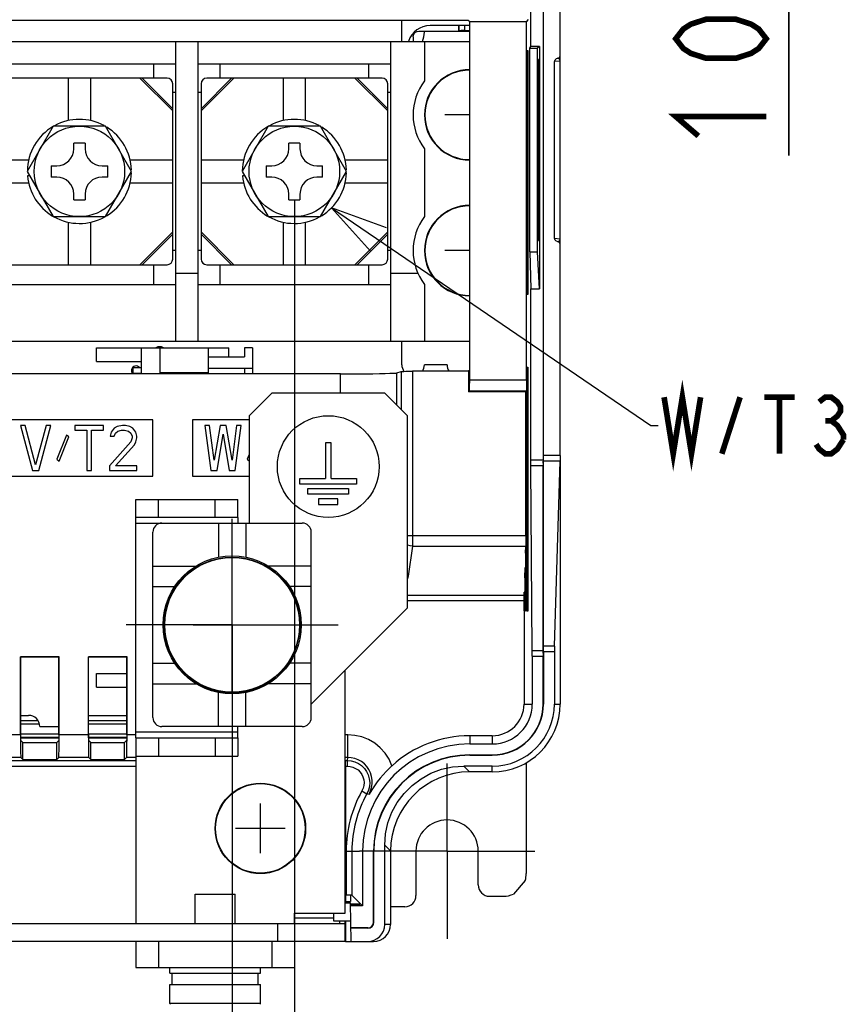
# Model space of a CAD drawing. Extents: x 27 to 410, y 32 to 287.
# Tile 24 of 30: x 300 to 329, y 107 to 142. Entities that reach past the tile are written whole.
import ezdxf

# ---------------------------------------------------------------- set-up
doc = ezdxf.new("R2010")
doc.units = 0
doc.header["$LTSCALE"] = 23.1
doc.linetypes.add('CENTER', pattern=[0.6, 0.375, -0.075, 0.075, -0.075])
doc.layers.get('0').update_dxf_attribs({"linetype": 'CONTINUOUS'})
for name, color, linetype in [('ALL_COSM', 7, 'CONTINUOUS'), ('ALL_CURVE', 7, 'CONTINUOUS'), ('ALL_DIM', 7, 'CONTINUOUS'), ('ALL_NOTE', 7, 'CONTINUOUS'), ('DEFAULT_1', 7, 'CENTER')]:
    doc.layers.add(name, color=color, linetype=linetype)
doc.dimstyles.get("Standard").update_dxf_attribs({"dimtxt": 2.5, "dimasz": 2.5, "dimexe": 1.25, "dimexo": 0.625, "dimtad": 1, "dimcen": 2.5, "dimazin": 3, "dimtfac": 1, "dimtmove": 0, "dimatfit": 3})

# ---------------------------------------------------------------- blocks, each defined once
blk = doc.blocks.new('_OPEN')
at = {"color": 0, "linetype": 'BYBLOCK'}
for p, q in [((0, 0), (-1, 0.25)), ((-1, -0.25), (0, 0)), ((-1, 0), (0, 0))]:
    blk.add_line(p, q, dxfattribs=at)
blk = doc.blocks.new('*D21')
at = {"layer": 'ALL_DIM', "color": 2, "linetype": 'CONTINUOUS'}
for p, q in [((258.242, 119.431), (258.242, 99.771)), ((307.042, 119.431), (307.042, 99.771)), ((258.242, 100.771), (282.642, 100.771)), ((307.042, 100.771), (282.642, 100.771))]:
    blk.add_line(p, q, dxfattribs=at)
at = {"layer": 'ALL_DIM', "color": 2, "linetype": 'CONTINUOUS', "xscale": 2, "yscale": 2, "zscale": 2, "rotation": 180}
blk.add_blockref('_OPEN', (258.242, 100.771), dxfattribs=at)
at = {"layer": 'ALL_DIM', "color": 2, "linetype": 'CONTINUOUS', "xscale": 2, "yscale": 2, "zscale": 2}
blk.add_blockref('_OPEN', (307.042, 100.771), dxfattribs=at)
blk = doc.blocks.new('*D28')
at = {"layer": 'ALL_DIM', "color": 2, "linetype": 'CONTINUOUS'}
for p, q in [((256.042, 135.471), (256.042, 93.636)), ((309.242, 135.471), (309.242, 93.636)), ((256.042, 94.636), (282.642, 94.636)), ((309.242, 94.636), (282.642, 94.636))]:
    blk.add_line(p, q, dxfattribs=at)
at = {"layer": 'ALL_DIM', "color": 2, "linetype": 'CONTINUOUS', "xscale": 2, "yscale": 2, "zscale": 2, "rotation": 180}
blk.add_blockref('_OPEN', (256.042, 94.636), dxfattribs=at)
at = {"layer": 'ALL_DIM', "color": 2, "linetype": 'CONTINUOUS', "xscale": 2, "yscale": 2, "zscale": 2}
blk.add_blockref('_OPEN', (309.242, 94.636), dxfattribs=at)
blk = doc.blocks.new('*D45')
at = {"layer": 'ALL_DIM', "color": 2, "linetype": 'CONTINUOUS'}
for p, q in [((250.642, 113.431), (250.642, 200.645)), ((307.43, 151.413), (307.43, 200.645)), ((250.642, 199.645), (279.036, 199.645)), ((307.43, 199.645), (279.036, 199.645))]:
    blk.add_line(p, q, dxfattribs=at)
at = {"layer": 'ALL_DIM', "color": 2, "linetype": 'CONTINUOUS', "xscale": 2, "yscale": 2, "zscale": 2, "rotation": 180}
blk.add_blockref('_OPEN', (250.642, 199.645), dxfattribs=at)
at = {"layer": 'ALL_DIM', "color": 2, "linetype": 'CONTINUOUS', "xscale": 2, "yscale": 2, "zscale": 2}
blk.add_blockref('_OPEN', (307.43, 199.645), dxfattribs=at)
blk = doc.blocks.new('*D46')
at = {"layer": 'ALL_DIM', "color": 2, "linetype": 'CONTINUOUS'}
for p, q in [((250.642, 113.431), (250.642, 206.543)), ((306.414, 200.589), (306.414, 206.543)), ((250.642, 205.543), (278.528, 205.543)), ((306.414, 205.543), (278.528, 205.543)), ((306.414, 155.477), (306.414, 198.737))]:
    blk.add_line(p, q, dxfattribs=at)
at = {"layer": 'ALL_DIM', "color": 2, "linetype": 'CONTINUOUS', "xscale": 2, "yscale": 2, "zscale": 2, "rotation": 180}
blk.add_blockref('_OPEN', (250.642, 205.543), dxfattribs=at)
at = {"layer": 'ALL_DIM', "color": 2, "linetype": 'CONTINUOUS', "xscale": 2, "yscale": 2, "zscale": 2}
blk.add_blockref('_OPEN', (306.414, 205.543), dxfattribs=at)
blk = doc.blocks.new('*D50')
at = {"layer": 'ALL_DIM', "color": 2, "linetype": 'CONTINUOUS'}
for p, q in [((326.728, 154.477), (326.728, 159.477)), ((326.728, 159.477), (326.728, 152.445)), ((311.414, 154.477), (327.728, 154.477)), ((326.728, 137.036), (326.728, 152.445)), ((312.43, 150.413), (327.728, 150.413)), ((326.728, 150.413), (326.728, 137.036))]:
    blk.add_line(p, q, dxfattribs=at)
at = {"layer": 'ALL_DIM', "color": 2, "linetype": 'CONTINUOUS', "xscale": 2, "yscale": 2, "zscale": 2, "rotation": 90}
blk.add_blockref('_OPEN', (326.728, 150.413), dxfattribs=at)
blk = doc.blocks.new('_NONE')

msp = doc.modelspace()

# ---------------------------------------------------------------- linework, layer by layer
at = {"color": 7, "linetype": 'CONTINUOUS'}
for p, q in [((317.608, 140.893), (317.608, 159.161)), ((318.042, 158.697), (318.042, 126.257)), ((318.053, 126.418), (318.053, 158.686)), ((318.642, 126.418), (318.642, 158.056)), ((315.393, 141.808), (290.875, 141.808)), ((313.042, 141.071), (313.042, 141.808)), ((315.442, 141.758), (315.393, 141.808)), ((317.456, 141.758), (315.442, 141.758)), ((315.442, 129.104), (315.442, 141.758)), ((317.456, 141.758), (317.517, 141.846)), ((317.456, 129.104), (317.456, 141.758)), ((313.642, 141.431), (315.442, 141.431)), ((313.842, 141.396), (313.842, 141.431)), ((315.042, 141.631), (315.042, 141.431)), ((315.042, 141.431), (315.06, 141.448)), ((315.06, 141.631), (315.06, 141.448)), ((315.26, 141.631), (315.26, 141.452)), ((315.26, 141.452), (315.442, 141.452)), ((287.453, 141.071), (315.442, 141.071)), ((305.042, 141.071), (305.042, 130.471)), ((305.842, 130.471), (305.842, 141.071)), ((312.642, 141.071), (312.642, 130.471)), ((313.442, 141.231), (313.442, 141.071)), ((313.842, 141.071), (313.842, 139.671)), ((317.457, 140.744), (317.474, 140.746)), ((317.457, 132.117), (317.457, 140.744)), ((317.474, 140.746), (317.474, 132.115)), ((317.486, 140.747), (317.503, 140.748)), ((317.486, 132.114), (317.486, 140.747)), ((317.503, 140.748), (317.503, 132.113)), ((317.564, 140.831), (317.608, 140.893)), ((317.564, 140.831), (317.842, 140.831)), ((317.564, 133.631), (317.564, 140.831)), ((317.905, 140.893), (317.608, 140.893)), ((317.905, 140.893), (317.842, 140.831)), ((317.842, 133.631), (317.842, 140.831)), ((317.905, 140.893), (317.905, 132.32)), ((317.874, 140.432), (317.849, 140.431)), ((317.849, 140.431), (317.849, 134.03)), ((317.874, 140.432), (317.874, 134.029)), ((318.639, 140.373), (318.442, 140.354)), ((318.639, 140.373), (318.642, 140.373)), ((318.639, 134.088), (318.639, 140.373)), ((305.042, 140.271), (298.242, 140.271)), ((304.262, 140.271), (304.262, 139.771)), ((312.642, 140.271), (305.842, 140.271)), ((306.622, 139.771), (306.622, 140.271)), ((311.862, 140.271), (311.862, 139.771)), ((318.442, 134.107), (318.442, 140.354)), ((304.742, 139.771), (298.542, 139.771)), ((301.242, 139.771), (301.242, 138.267)), ((302.042, 138.267), (302.042, 139.771)), ((304.942, 138.609), (303.78, 139.771)), ((303.862, 139.771), (304.942, 138.691)), ((305.942, 138.691), (307.022, 139.771)), ((307.104, 139.771), (305.942, 138.609)), ((312.342, 139.771), (306.142, 139.771)), ((308.842, 139.771), (308.842, 138.267)), ((309.642, 138.267), (309.642, 139.771)), ((312.542, 138.609), (311.38, 139.771)), ((311.462, 139.771), (312.542, 138.691)), ((304.942, 133.371), (304.942, 139.571)), ((305.942, 139.571), (305.942, 133.371)), ((312.542, 133.371), (312.542, 139.571)), ((304.942, 139.271), (305.042, 139.271)), ((305.842, 139.271), (305.942, 139.271)), ((312.542, 139.271), (312.642, 139.271)), ((300.718, 138.071), (299.795, 136.471)), ((302.566, 138.071), (300.718, 138.071)), ((303.49, 136.471), (302.566, 138.071)), ((308.318, 138.071), (307.395, 136.471)), ((310.166, 138.071), (308.318, 138.071)), ((311.09, 136.471), (310.166, 138.071)), ((301.842, 137.471), (301.442, 137.471)), ((301.442, 137.271), (301.442, 137.471)), ((301.842, 137.471), (301.842, 137.271)), ((309.442, 137.471), (309.042, 137.471)), ((309.042, 137.271), (309.042, 137.471)), ((309.442, 137.471), (309.442, 137.271)), ((313.842, 137.271), (313.842, 134.871)), ((299.846, 136.871), (298.342, 136.871)), ((300.642, 136.671), (300.842, 136.671)), ((300.642, 136.671), (300.642, 136.271)), ((302.442, 136.671), (302.642, 136.671)), ((302.642, 136.271), (302.642, 136.671)), ((304.942, 136.871), (303.443, 136.871)), ((307.446, 136.871), (305.942, 136.871)), ((308.242, 136.671), (308.442, 136.671)), ((308.242, 136.671), (308.242, 136.271)), ((310.042, 136.671), (310.242, 136.671)), ((310.242, 136.271), (310.242, 136.671)), ((312.542, 136.871), (311.043, 136.871)), ((299.795, 136.471), (300.718, 134.871)), ((299.883, 136.317), (299.809, 136.31)), ((300.842, 136.271), (300.642, 136.271)), ((302.642, 136.271), (302.442, 136.271)), ((302.566, 134.871), (303.49, 136.471)), ((307.395, 136.471), (308.318, 134.871)), ((307.483, 136.317), (307.409, 136.31)), ((308.442, 136.271), (308.242, 136.271)), ((310.242, 136.271), (310.042, 136.271)), ((310.166, 134.871), (311.09, 136.471)), ((298.342, 136.071), (299.846, 136.071)), ((303.438, 136.071), (304.942, 136.071)), ((305.942, 136.071), (307.446, 136.071)), ((311.038, 136.071), (312.542, 136.071)), ((301.442, 135.471), (301.442, 135.671)), ((301.842, 135.671), (301.842, 135.471)), ((309.042, 135.471), (309.042, 135.671)), ((309.442, 135.671), (309.442, 135.471)), ((301.442, 135.471), (301.842, 135.471)), ((309.042, 135.471), (309.442, 135.471)), ((300.718, 134.871), (302.566, 134.871)), ((308.318, 134.871), (310.166, 134.871)), ((301.242, 134.675), (301.242, 133.171)), ((302.042, 133.171), (302.042, 134.675)), ((308.842, 134.675), (308.842, 133.171)), ((309.642, 133.171), (309.642, 134.675)), ((303.78, 133.171), (304.942, 134.333)), ((304.942, 134.251), (303.862, 133.171)), ((305.942, 134.333), (307.104, 133.171)), ((307.022, 133.171), (305.942, 134.251)), ((311.38, 133.171), (312.542, 134.333)), ((312.542, 134.251), (311.462, 133.171)), ((318.442, 134.107), (318.639, 134.088)), ((317.849, 134.03), (317.874, 134.029)), ((318.639, 134.088), (318.642, 134.088)), ((305.042, 133.671), (304.942, 133.671)), ((305.942, 133.671), (305.842, 133.671)), ((312.642, 133.671), (312.542, 133.671)), ((317.564, 133.631), (317.842, 133.631)), ((317.564, 133.631), (317.608, 132.32)), ((317.905, 132.32), (317.842, 133.631)), ((298.542, 133.171), (304.742, 133.171)), ((304.262, 133.171), (304.262, 132.471)), ((306.142, 133.171), (312.342, 133.171)), ((306.622, 132.471), (306.622, 133.171)), ((311.862, 133.171), (311.862, 132.471)), ((305.042, 132.871), (305.842, 132.871)), ((312.642, 132.871), (313.609, 132.871)), ((298.242, 132.471), (305.042, 132.471)), ((305.842, 132.471), (312.642, 132.471)), ((313.842, 132.471), (313.842, 130.471)), ((317.474, 132.115), (317.457, 132.117)), ((317.503, 132.113), (317.486, 132.114)), ((317.608, 132.32), (317.905, 132.32)), ((317.608, 126.257), (317.608, 132.32)), ((285.842, 130.471), (315.442, 130.471)), ((313.042, 129.631), (313.042, 130.471)), ((302.242, 130.231), (306.922, 130.231)), ((302.242, 129.751), (302.242, 130.231)), ((303.842, 129.311), (303.842, 130.231)), ((304.482, 130.231), (304.482, 129.351)), ((306.202, 129.311), (306.202, 130.231)), ((306.922, 129.911), (306.922, 130.231)), ((307.762, 130.231), (307.482, 130.231)), ((307.482, 130.231), (307.482, 129.911)), ((307.762, 130.231), (307.762, 129.311)), ((302.242, 129.751), (303.842, 129.751)), ((306.202, 129.911), (307.482, 129.911)), ((314.642, 129.631), (313.842, 129.631)), ((310.872, 129.311), (287.242, 129.311)), ((303.542, 129.531), (303.842, 129.531)), ((303.542, 129.331), (303.542, 129.531)), ((303.542, 129.331), (303.842, 129.331)), ((306.202, 129.351), (304.482, 129.351)), ((306.202, 129.511), (307.762, 129.511)), ((307.482, 129.511), (307.482, 129.311)), ((310.872, 128.631), (310.872, 129.311)), ((312.869, 129.344), (313.022, 129.395)), ((312.869, 128.204), (312.869, 129.344)), ((313.022, 129.395), (313.022, 128.05)), ((315.401, 129.401), (313.422, 129.401)), ((313.422, 129.401), (313.422, 123.215)), ((315.442, 129.443), (315.401, 129.401)), ((315.401, 129.401), (315.401, 128.669)), ((317.457, 129.544), (317.474, 129.546)), ((317.457, 120.917), (317.457, 129.544)), ((317.474, 129.546), (317.474, 120.915)), ((317.486, 129.547), (317.503, 129.548)), ((317.486, 120.914), (317.486, 129.547)), ((317.503, 129.548), (317.503, 120.913)), ((315.442, 129.104), (317.456, 129.104)), ((315.401, 128.669), (315.435, 128.704)), ((317.427, 128.669), (315.401, 128.669)), ((315.435, 128.704), (317.451, 128.704)), ((317.451, 128.704), (317.427, 128.669)), ((317.427, 123.591), (317.427, 128.669)), ((304.242, 127.686), (299.042, 127.686)), ((299.722, 127.486), (299.562, 127.486)), ((299.562, 127.486), (299.989, 125.886)), ((300.095, 126.09), (299.722, 127.486)), ((300.469, 127.486), (300.095, 126.09)), ((300.202, 125.886), (300.629, 127.486)), ((300.629, 127.486), (300.469, 127.486)), ((302.495, 127.486), (301.482, 127.486)), ((301.482, 127.486), (301.482, 127.316)), ((302.495, 127.316), (302.495, 127.486)), ((303.162, 127.486), (302.975, 127.452)), ((303.269, 127.486), (303.162, 127.486)), ((303.429, 127.452), (303.269, 127.486)), ((304.242, 125.686), (304.242, 127.686)), ((307.642, 127.686), (305.642, 127.686)), ((305.642, 127.686), (305.642, 125.686)), ((306.242, 127.486), (306.082, 127.486)), ((306.082, 127.486), (306.295, 125.886)), ((306.402, 126.261), (306.242, 127.486)), ((306.615, 127.486), (306.402, 126.261)), ((306.829, 127.486), (306.615, 127.486)), ((307.042, 126.261), (306.829, 127.486)), ((307.202, 127.486), (307.042, 126.261)), ((307.149, 125.886), (307.362, 127.486)), ((307.362, 127.486), (307.202, 127.486)), ((301.189, 127.146), (300.842, 126.295)), ((301.269, 127.078), (301.189, 127.146)), ((301.482, 127.316), (301.909, 127.316)), ((301.909, 127.316), (301.909, 125.886)), ((302.069, 127.316), (302.495, 127.316)), ((302.069, 125.886), (302.069, 127.316)), ((302.762, 127.248), (302.735, 127.112)), ((302.869, 127.384), (302.762, 127.248)), ((302.975, 127.452), (302.869, 127.384)), ((302.869, 127.112), (302.922, 127.214)), ((302.922, 127.214), (303.002, 127.282)), ((303.002, 127.282), (303.135, 127.316)), ((303.135, 127.316), (303.242, 127.316)), ((303.242, 127.316), (303.375, 127.282)), ((303.375, 127.282), (303.455, 127.214)), ((303.535, 127.384), (303.429, 127.452)), ((303.455, 127.214), (303.509, 127.112)), ((303.642, 127.248), (303.535, 127.384)), ((303.669, 127.112), (303.642, 127.248)), ((306.509, 125.886), (306.722, 127.18)), ((306.722, 127.18), (306.935, 125.886)), ((300.922, 126.227), (301.269, 127.078)), ((303.455, 126.907), (302.709, 126.056)), ((302.735, 127.112), (302.869, 127.112)), ((302.922, 126.056), (303.589, 126.805)), ((303.509, 127.044), (303.455, 126.907)), ((303.509, 127.112), (303.509, 127.044)), ((303.589, 126.805), (303.642, 126.907)), ((303.642, 126.907), (303.669, 127.044)), ((303.669, 127.044), (303.669, 127.112)), ((307.642, 126.458), (307.575, 126.295)), ((300.842, 126.295), (300.922, 126.227)), ((307.575, 126.295), (307.642, 126.238)), ((318.042, 126.257), (317.608, 126.257)), ((318.042, 126.154), (318.053, 126.314)), ((318.642, 126.418), (318.053, 126.418)), ((318.639, 126.218), (318.053, 126.218)), ((318.053, 119.683), (318.053, 126.218)), ((318.442, 119.683), (318.639, 126.218)), ((318.642, 126.218), (318.642, 117.631)), ((299.989, 125.886), (300.202, 125.886)), ((301.909, 125.886), (302.069, 125.886)), ((302.709, 126.056), (302.709, 125.886)), ((302.709, 125.886), (303.669, 125.886)), ((303.669, 126.056), (302.922, 126.056)), ((303.669, 125.886), (303.669, 126.056)), ((306.295, 125.886), (306.509, 125.886)), ((306.935, 125.886), (307.149, 125.886)), ((318.042, 126.057), (317.609, 126.057)), ((317.655, 119.522), (317.609, 126.057)), ((318.042, 119.522), (318.042, 126.057)), ((299.042, 125.686), (304.242, 125.686)), ((305.642, 125.686), (307.642, 125.686)), ((303.642, 124.871), (307.242, 124.871)), ((303.642, 124.231), (303.642, 124.871)), ((304.442, 124.231), (304.442, 124.871)), ((306.442, 124.231), (306.442, 124.871)), ((307.242, 124.231), (307.242, 124.871)), ((304.562, 124.031), (309.522, 124.031)), ((306.562, 124.031), (306.562, 122.823)), ((307.522, 124.031), (307.522, 122.823)), ((304.242, 117.151), (304.242, 123.711)), ((309.842, 117.151), (309.842, 123.711)), ((313.242, 123.591), (317.427, 123.591)), ((313.422, 123.215), (313.268, 122.15)), ((313.422, 123.215), (317.423, 123.215)), ((317.415, 122.966), (317.423, 123.215)), ((317.415, 122.966), (317.415, 120.92)), ((304.242, 122.511), (305.766, 122.511)), ((309.842, 122.511), (308.318, 122.511)), ((317.386, 122.091), (317.398, 122.462)), ((317.415, 122.462), (317.398, 122.462)), ((317.398, 120.922), (317.398, 122.462)), ((313.268, 122.15), (313.242, 122.154)), ((313.268, 122.15), (313.242, 122.064)), ((317.386, 122.091), (317.386, 120.923)), ((304.242, 121.791), (305.016, 121.791)), ((309.842, 121.791), (309.068, 121.791)), ((317.365, 121.466), (317.369, 121.59)), ((317.386, 121.589), (317.369, 121.59)), ((317.369, 120.925), (317.369, 121.59)), ((317.365, 121.466), (313.242, 121.466)), ((317.363, 121.278), (313.242, 121.278)), ((317.363, 121.278), (317.363, 117.631)), ((317.386, 120.923), (317.369, 120.925)), ((317.415, 120.92), (317.398, 120.922)), ((317.474, 120.915), (317.457, 120.917)), ((317.503, 120.913), (317.486, 120.914)), ((317.655, 119.522), (318.042, 119.522)), ((318.042, 119.426), (318.052, 119.587)), ((318.442, 119.683), (318.053, 119.683)), ((318.439, 119.483), (318.053, 119.483)), ((318.053, 119.483), (318.053, 117.631)), ((318.439, 119.483), (318.439, 117.631)), ((300.926, 119.297), (299.558, 119.297)), ((299.558, 119.297), (299.569, 119.286)), ((299.558, 116.542), (299.558, 119.297)), ((300.915, 119.286), (299.569, 119.286)), ((299.569, 116.542), (299.569, 119.286)), ((300.926, 119.297), (300.915, 119.286)), ((300.915, 116.542), (300.915, 119.286)), ((300.926, 116.542), (300.926, 119.297)), ((303.326, 119.297), (301.958, 119.297)), ((301.958, 119.297), (301.969, 119.286)), ((301.958, 116.542), (301.958, 119.297)), ((303.315, 119.286), (301.969, 119.286)), ((301.969, 116.542), (301.969, 119.286)), ((303.326, 119.297), (303.315, 119.286)), ((303.315, 116.542), (303.315, 119.286)), ((303.326, 116.542), (303.326, 119.297)), ((317.655, 119.322), (318.042, 119.322)), ((317.655, 119.322), (317.655, 117.631)), ((318.042, 117.631), (318.042, 119.322)), ((304.242, 119.071), (305.016, 119.071)), ((309.842, 119.071), (309.068, 119.071)), ((302.242, 118.711), (303.315, 118.711)), ((302.242, 118.231), (302.242, 118.711)), ((302.242, 118.231), (303.315, 118.231)), ((304.242, 118.351), (305.766, 118.351)), ((309.842, 118.351), (308.318, 118.351)), ((306.562, 116.831), (306.562, 118.038)), ((307.522, 116.831), (307.522, 118.038)), ((317.363, 117.631), (317.655, 117.631)), ((318.042, 117.631), (318.053, 117.631)), ((318.439, 117.631), (318.642, 117.631)), ((299.569, 117.231), (299.842, 117.231)), ((300.18, 117.041), (299.569, 117.041)), ((300.187, 117.033), (299.569, 117.033)), ((301.969, 117.231), (303.315, 117.231)), ((303.315, 117.041), (301.969, 117.041)), ((303.315, 117.033), (301.969, 117.033)), ((300.231, 116.913), (299.569, 116.913)), ((300.242, 116.831), (300.915, 116.831)), ((303.315, 116.913), (301.969, 116.913)), ((309.522, 116.831), (304.562, 116.831)), ((299.558, 116.542), (298.526, 116.542)), ((299.569, 116.576), (300.915, 116.576)), ((299.569, 116.456), (300.915, 116.456)), ((299.569, 116.435), (300.915, 116.435)), ((299.572, 116.342), (299.642, 116.272)), ((300.912, 116.342), (300.842, 116.272)), ((301.958, 116.542), (300.926, 116.542)), ((301.969, 116.576), (303.315, 116.576)), ((301.969, 116.456), (303.315, 116.456)), ((301.969, 116.435), (303.315, 116.435)), ((301.972, 116.342), (302.042, 116.272)), ((303.312, 116.342), (303.242, 116.272)), ((303.642, 116.542), (303.326, 116.542)), ((303.642, 116.431), (303.642, 115.791)), ((304.442, 116.431), (304.442, 115.791)), ((306.442, 116.431), (306.442, 115.791)), ((307.242, 116.431), (307.242, 115.791)), ((311.128, 116.542), (311.042, 116.542)), ((311.128, 115.742), (311.128, 116.542)), ((316.242, 116.51), (315.442, 116.51)), ((315.442, 116.51), (315.442, 116.217)), ((316.242, 116.51), (316.242, 116.217)), ((299.642, 116.272), (300.842, 116.272)), ((299.642, 115.672), (299.642, 116.272)), ((300.842, 115.672), (300.842, 116.272)), ((302.042, 116.272), (303.242, 116.272)), ((302.042, 115.672), (302.042, 116.272)), ((303.242, 115.672), (303.242, 116.272)), ((316.242, 116.217), (315.442, 116.217)), ((293.698, 115.634), (303.642, 115.634)), ((299.572, 115.742), (298.512, 115.742)), ((299.572, 115.742), (299.642, 115.672)), ((299.642, 115.672), (300.842, 115.672)), ((300.912, 115.742), (300.842, 115.672)), ((301.972, 115.742), (300.912, 115.742)), ((301.972, 115.742), (302.042, 115.672)), ((302.042, 115.672), (303.242, 115.672)), ((303.312, 115.742), (303.242, 115.672)), ((303.642, 115.742), (303.312, 115.742)), ((303.642, 115.791), (307.242, 115.791)), ((311.128, 115.742), (311.042, 115.742)), ((311.046, 115.627), (311.052, 115.634)), ((311.052, 115.634), (311.116, 115.634)), ((311.116, 115.634), (311.128, 115.742)), ((311.116, 115.434), (311.116, 115.634)), ((315.442, 115.831), (316.242, 115.831)), ((315.442, 115.831), (315.442, 115.82)), ((315.442, 115.82), (316.242, 115.82)), ((316.242, 115.82), (316.242, 115.831)), ((293.701, 115.434), (303.642, 115.434)), ((311.049, 115.434), (311.116, 115.434)), ((311.049, 115.434), (311.049, 110.645)), ((316.242, 115.434), (315.235, 115.434)), ((315.438, 115.231), (315.235, 115.434)), ((316.242, 115.231), (316.242, 115.434)), ((317.442, 115.558), (317.442, 111.631)), ((316.242, 115.231), (315.442, 115.231)), ((311.631, 114.557), (311.806, 114.46)), ((312.642, 112.434), (312.439, 112.638)), ((312.439, 109.831), (312.439, 112.638)), ((311.078, 112.431), (311.542, 112.431)), ((311.078, 112.431), (311.078, 110.874)), ((311.278, 112.431), (311.278, 110.872)), ((311.655, 112.431), (311.655, 110.495)), ((312.042, 109.911), (312.042, 112.431)), ((312.053, 109.911), (312.053, 112.431)), ((312.642, 112.431), (312.642, 109.831)), ((313.542, 112.431), (313.542, 110.857)), ((315.742, 111.231), (315.742, 112.431)), ((317.406, 111.393), (316.989, 110.91)), ((305.733, 110.911), (307.151, 110.911)), ((305.733, 109.871), (305.733, 110.911)), ((307.151, 109.871), (307.151, 110.911)), ((311.226, 110.874), (311.23, 110.645)), ((311.278, 110.872), (311.655, 110.495)), ((316.142, 110.831), (316.642, 110.831)), ((311.042, 110.645), (311.23, 110.645)), ((311.042, 110.596), (311.231, 110.596)), ((311.255, 109.231), (311.231, 110.596)), ((311.231, 110.561), (311.538, 110.561)), ((311.543, 110.512), (311.232, 110.512)), ((311.655, 110.495), (311.233, 110.495)), ((311.538, 110.561), (311.543, 110.512)), ((313.146, 110.457), (312.642, 110.452)), ((309.242, 110.071), (310.64, 110.071)), ((310.642, 109.951), (310.637, 110.231)), ((285.642, 109.871), (311.042, 109.871)), ((308.642, 109.871), (308.642, 109.231)), ((311.242, 109.951), (310.642, 109.951)), ((310.842, 109.951), (310.842, 109.871)), ((311.042, 109.231), (311.042, 109.951)), ((311.049, 109.951), (311.049, 109.231)), ((312.053, 109.911), (312.042, 109.911)), ((312.642, 109.831), (312.439, 109.831)), ((311.842, 109.711), (311.246, 109.711)), ((311.842, 109.7), (311.246, 109.7)), ((311.842, 109.7), (311.842, 109.711)), ((303.642, 109.231), (303.642, 108.311)), ((304.442, 109.231), (304.442, 108.311)), ((308.442, 109.231), (308.442, 108.311)), ((309.242, 109.231), (309.242, 108.311)), ((311.049, 109.231), (312.042, 109.231)), ((311.838, 109.231), (311.955, 109.242)), ((303.642, 108.311), (309.242, 108.311)), ((304.842, 108.111), (304.842, 108.311)), ((304.842, 108.111), (308.042, 108.111)), ((304.922, 107.711), (304.922, 108.111)), ((307.962, 107.711), (307.962, 108.111)), ((308.042, 108.111), (308.042, 108.311)), ((304.842, 107.711), (308.042, 107.711)), ((304.842, 107.041), (304.842, 107.711)), ((308.042, 107.041), (308.042, 107.711)), ((308.042, 107.041), (304.842, 107.041))]:
    msp.add_line(p, q, dxfattribs=at)
at = {"color": 3, "linetype": 'CONTINUOUS'}
for p, q in [((315.442, 141.631), (314.042, 141.631)), ((308.442, 128.631), (307.642, 127.831)), ((312.442, 128.631), (308.442, 128.631)), ((313.242, 127.831), (312.442, 128.631)), ((307.642, 127.831), (307.642, 124.031)), ((313.242, 121.031), (313.242, 127.831)), ((307.242, 124.231), (303.642, 124.231)), ((303.642, 116.431), (303.642, 124.231)), ((303.642, 124.031), (304.562, 124.031)), ((307.242, 124.231), (307.242, 124.031)), ((309.842, 117.631), (313.242, 121.031)), ((311.042, 110.231), (311.042, 118.831)), ((307.242, 116.431), (307.242, 116.831)), ((307.242, 116.631), (303.642, 116.631)), ((303.642, 116.431), (307.242, 116.431)), ((303.642, 115.791), (303.642, 109.871)), ((309.242, 110.231), (311.042, 110.231)), ((309.242, 109.871), (309.242, 110.231)), ((311.042, 109.231), (254.242, 109.231))]:
    msp.add_line(p, q, dxfattribs=at)
at = {"color": 7, "linetype": 'CONTINUOUS'}
for points in [[(313.442, 141.231), (313.452, 141.292), (313.48, 141.348), (313.525, 141.392), (313.58, 141.421), (313.642, 141.431)], [(315.26, 141.452), (315.198, 141.451), (315.143, 141.451), (315.099, 141.45), (315.07, 141.449), (315.06, 141.448)], [(318.442, 140.354), (318.447, 140.387), (318.46, 140.417), (318.482, 140.443), (318.511, 140.462), (318.575, 140.483)], [(318.639, 140.373), (318.638, 140.384), (318.637, 140.394), (318.635, 140.403), (318.633, 140.41), (318.63, 140.417), (318.627, 140.423), (318.624, 140.429), (318.62, 140.434), (318.617, 140.439), (318.612, 140.444), (318.608, 140.449), (318.603, 140.453), (318.597, 140.457), (318.591, 140.461), (318.585, 140.464), (318.578, 140.467), (318.57, 140.469), (318.562, 140.471), (318.553, 140.473), (318.544, 140.473)], [(318.575, 140.483), (318.603, 140.502), (318.624, 140.528), (318.638, 140.559), (318.642, 140.591)], [(318.511, 133.999), (318.482, 134.018), (318.46, 134.044), (318.447, 134.074), (318.442, 134.107)], [(318.642, 133.87), (318.638, 133.903), (318.624, 133.933), (318.603, 133.959), (318.575, 133.978), (318.511, 133.999)], [(318.544, 133.988), (318.553, 133.989), (318.562, 133.99), (318.57, 133.992), (318.578, 133.994), (318.585, 133.997), (318.591, 134), (318.597, 134.004), (318.602, 134.008), (318.607, 134.012), (318.612, 134.017), (318.616, 134.022), (318.62, 134.027), (318.624, 134.032), (318.627, 134.038), (318.63, 134.044), (318.632, 134.05), (318.634, 134.057), (318.636, 134.066), (318.638, 134.076), (318.639, 134.088)], [(310.872, 129.311), (311.174, 129.311), (311.47, 129.312), (311.751, 129.314), (312.013, 129.317), (312.248, 129.32), (312.452, 129.324), (312.619, 129.329), (312.746, 129.333), (312.83, 129.338), (312.869, 129.344)], [(313.022, 129.395), (313.036, 129.396), (313.068, 129.398), (313.117, 129.399), (313.179, 129.4), (313.254, 129.401), (313.336, 129.401), (313.422, 129.401)], [(315.435, 128.704), (315.437, 128.715), (315.438, 128.746), (315.44, 128.793), (315.441, 128.857), (315.441, 128.932), (315.442, 129.016), (315.442, 129.104)], [(317.456, 129.104), (317.455, 129.016), (317.455, 128.932), (317.454, 128.857), (317.454, 128.793), (317.453, 128.746), (317.452, 128.715), (317.451, 128.704)], [(317.609, 126.057), (317.608, 126.12), (317.608, 126.188), (317.608, 126.257)], [(318.042, 126.257), (318.042, 126.205), (318.042, 126.154)], [(318.042, 126.154), (318.042, 126.104), (318.042, 126.057)], [(318.053, 126.314), (318.053, 126.366), (318.053, 126.418)], [(318.053, 126.218), (318.053, 126.265), (318.053, 126.314)], [(318.642, 126.418), (318.642, 126.348), (318.641, 126.281), (318.639, 126.218)], [(317.427, 123.591), (317.427, 123.51), (317.426, 123.432), (317.426, 123.361), (317.425, 123.3), (317.424, 123.25), (317.423, 123.215)], [(313.422, 123.215), (313.334, 123.225), (313.25, 123.254), (313.242, 123.259)], [(317.365, 121.466), (317.364, 121.444), (317.364, 121.412), (317.363, 121.372), (317.363, 121.326), (317.363, 121.278)], [(317.655, 119.322), (317.655, 119.392), (317.655, 119.459), (317.655, 119.522)], [(318.042, 119.522), (318.042, 119.475), (318.042, 119.426)], [(318.052, 119.587), (318.052, 119.636), (318.053, 119.683)], [(318.053, 119.483), (318.052, 119.535), (318.052, 119.587)], [(318.442, 119.683), (318.44, 119.62), (318.439, 119.553), (318.439, 119.483)], [(318.042, 119.426), (318.042, 119.375), (318.042, 119.322)], [(299.558, 116.542), (299.559, 116.387), (299.559, 116.239), (299.561, 116.102), (299.562, 115.981), (299.564, 115.881), (299.567, 115.807), (299.569, 115.76), (299.572, 115.742)], [(299.572, 116.342), (299.571, 116.349), (299.57, 116.37), (299.57, 116.401), (299.569, 116.443), (299.569, 116.49), (299.569, 116.542)], [(300.915, 116.542), (300.915, 116.49), (300.915, 116.443), (300.914, 116.401), (300.914, 116.37), (300.913, 116.349), (300.912, 116.342)], [(300.912, 115.742), (300.915, 115.76), (300.917, 115.807), (300.92, 115.881), (300.922, 115.981), (300.924, 116.102), (300.925, 116.239), (300.926, 116.387), (300.926, 116.542)], [(301.958, 116.542), (301.959, 116.387), (301.959, 116.239), (301.961, 116.102), (301.962, 115.981), (301.964, 115.881), (301.967, 115.807), (301.969, 115.76), (301.972, 115.742)], [(301.972, 116.342), (301.971, 116.349), (301.97, 116.37), (301.97, 116.401), (301.969, 116.443), (301.969, 116.49), (301.969, 116.542)], [(303.315, 116.542), (303.315, 116.49), (303.315, 116.443), (303.314, 116.401), (303.314, 116.37), (303.313, 116.349), (303.312, 116.342)], [(303.312, 115.742), (303.315, 115.76), (303.317, 115.807), (303.32, 115.881), (303.322, 115.981), (303.324, 116.102), (303.325, 116.239), (303.326, 116.387), (303.326, 116.542)], [(312.695, 115.446), (312.59, 115.678), (312.451, 115.89), (312.281, 116.08), (312.083, 116.242), (311.861, 116.372), (311.623, 116.467), (311.376, 116.523), (311.128, 116.542)], [(311.049, 115.434), (311.049, 115.485), (311.05, 115.533), (311.05, 115.574), (311.051, 115.606), (311.052, 115.626), (311.052, 115.634)], [(311.116, 115.634), (311.253, 115.622), (311.384, 115.587), (311.508, 115.53), (311.621, 115.452), (311.718, 115.356), (311.797, 115.244), (311.856, 115.121), (311.893, 114.989), (311.906, 114.853), (311.896, 114.717), (311.862, 114.584), (311.806, 114.46)], [(311.884, 114.445), (311.938, 114.56), (311.976, 114.683), (311.995, 114.812), (311.994, 114.942), (311.974, 115.071), (311.935, 115.195), (311.879, 115.311), (311.806, 115.417), (311.717, 115.512), (311.615, 115.593), (311.502, 115.658), (311.38, 115.705), (311.255, 115.733), (311.128, 115.742)], [(311.116, 115.434), (311.218, 115.425), (311.316, 115.399), (311.409, 115.356), (311.493, 115.298), (311.566, 115.226), (311.625, 115.143), (311.669, 115.051), (311.696, 114.953), (311.706, 114.851), (311.698, 114.749), (311.673, 114.65), (311.631, 114.557)], [(312.695, 115.446), (312.594, 115.351), (312.49, 115.246), (312.384, 115.132), (312.279, 115.009), (312.175, 114.879), (312.074, 114.742), (311.978, 114.598), (311.884, 114.445)], [(312.439, 112.638), (312.467, 113.036), (312.552, 113.427), (312.691, 113.8), (312.883, 114.15), (313.121, 114.47), (313.403, 114.751), (313.722, 114.99), (314.072, 115.181), (314.446, 115.321), (314.836, 115.405), (315.235, 115.434)], [(311.806, 114.46), (311.845, 114.453), (311.884, 114.445)], [(311.226, 110.874), (311.195, 110.874), (311.159, 110.874), (311.12, 110.874), (311.078, 110.874)], [(311.278, 110.872), (311.272, 110.873), (311.254, 110.873), (311.226, 110.874)], [(311.955, 109.242), (312.068, 109.276), (312.172, 109.332), (312.263, 109.407), (312.338, 109.497), (312.393, 109.601), (312.427, 109.714), (312.439, 109.831)]]:
    msp.add_lwpolyline(points, dxfattribs=at)
for centre, radius in [((301.642, 136.471), 1.6), ((309.242, 136.471), 1.6), ((310.442, 126.031), 1.8), ((307.042, 120.431), 2.44), ((307.042, 120.431), 2.4), ((307.042, 120.431), 2.384), ((308.042, 113.231), 1.584)]:
    msp.add_circle(centre, radius, dxfattribs=at)
at = {"color": 3, "linetype": 'CONTINUOUS'}
msp.add_circle((308.042, 113.231), 1.6, dxfattribs=at)
msp.add_arc((314.042, 140.831), 0.8, 90, 162.4365, dxfattribs=at)
at = {"color": 7, "linetype": 'CONTINUOUS'}
for centre, radius, start, end in [((313.042, 141.396), 0.8, 335.8529, 360), ((315.442, 138.471), 1.6, 90, 270), ((315.442, 138.471), 1.584, 90, 270), ((304.742, 139.571), 0.2, 0, 90), ((306.142, 139.571), 0.2, 90, 180), ((312.342, 139.571), 0.2, 0, 90), ((315.442, 138.471), 2, 143.1301, 216.8699), ((301.642, 136.471), 1.84, 61.6392, 118.4449), ((309.242, 136.471), 1.84, 61.6392, 118.4449), ((301.642, 136.471), 1.84, 120.0702, 179.4037), ((301.642, 136.471), 1.84, 1.786, 58.208), ((309.242, 136.471), 1.84, 120.0702, 179.4037), ((309.242, 136.471), 1.84, 1.786, 58.208), ((300.842, 137.271), 0.6, 270, 360), ((302.442, 137.271), 0.6, 180, 270), ((308.442, 137.271), 0.6, 270, 360), ((310.042, 137.271), 0.6, 180, 270), ((301.642, 136.471), 1.84, 185, 239.0778), ((300.842, 135.671), 0.6, 0, 90), ((302.442, 135.671), 0.6, 90, 180), ((301.642, 136.471), 1.84, 301.3809, 358.4684), ((309.242, 136.471), 1.84, 185, 239.0778), ((308.442, 135.671), 0.6, 0, 90), ((310.042, 135.671), 0.6, 90, 180), ((309.242, 136.471), 1.84, 301.3809, 358.4684), ((315.442, 133.671), 1.6, 90, 270), ((315.442, 133.671), 1.584, 90, 270), ((301.642, 136.471), 1.84, 240.5482, 299.0747), ((309.242, 136.471), 1.84, 240.5482, 299.0747), ((315.442, 133.671), 2, 143.1301, 216.8699), ((304.742, 133.371), 0.2, 270, 360), ((306.142, 133.371), 0.2, 180, 270), ((312.342, 133.371), 0.2, 270, 360), ((304.482, 130.031), 0.24, 56.5857, 123.4143), ((303.642, 129.431), 0.16, 39.0003, 229.2254), ((313.442, 129.631), 0.4, 180, 215.6818), ((313.442, 129.631), 0.4, 324.7422, 360), ((315.042, 129.631), 0.4, 180, 215.2816), ((303.642, 129.431), 0.16, 310.7746, 320.9997), ((304.562, 123.711), 0.32, 90, 180), ((309.522, 123.711), 0.32, 0, 90), ((316.242, 117.631), 2.4, 270, 360), ((316.242, 117.631), 2.197, 270, 360), ((316.242, 117.631), 1.81, 270, 360), ((316.242, 117.631), 1.8, 270, 360), ((316.242, 117.631), 1.413, 270, 360), ((316.242, 117.631), 1.121, 270, 360), ((299.842, 116.831), 0.4, 0, 90), ((304.562, 117.151), 0.32, 180, 270), ((309.522, 117.151), 0.32, 270, 360), ((315.442, 112.431), 4.079, 90, 132.3278), ((315.442, 112.431), 3.787, 90, 180), ((315.442, 112.431), 3.4, 90, 180), ((315.442, 112.431), 3.39, 90, 180), ((315.442, 112.431), 2.8, 90, 180), ((315.442, 112.431), 4.364, 150.8368, 180), ((315.442, 112.431), 4.164, 150.8368, 180), ((314.642, 112.431), 1.1, 0, 180), ((316.642, 111.631), 0.8, 342.7367, 360), ((316.142, 111.231), 0.4, 180, 270), ((313.142, 110.857), 0.4, 270.4989, 359.9116), ((316.642, 111.631), 0.8, 270, 295.6902), ((311.842, 109.911), 0.21, 270, 360), ((311.842, 109.911), 0.2, 270, 360), ((312.042, 109.831), 0.6, 270, 360), ((304.882, 107.041), 0.04, 180, 232.4557), ((308.002, 107.041), 0.04, 307.5443, 360)]:
    msp.add_arc(centre, radius, start, end, dxfattribs=at)
at = {"layer": 'ALL_COSM', "color": 7, "linetype": 'CONTINUOUS'}
for p, q in [((310.542, 126.871), (310.342, 126.871)), ((310.342, 126.871), (310.342, 125.611)), ((310.542, 125.611), (310.542, 126.871)), ((309.442, 125.611), (310.342, 125.611)), ((309.442, 125.411), (309.442, 125.611)), ((311.442, 125.411), (309.442, 125.411)), ((310.542, 125.611), (311.442, 125.611)), ((311.442, 125.611), (311.442, 125.411)), ((309.722, 125.251), (311.162, 125.251)), ((309.722, 125.051), (309.722, 125.251)), ((311.162, 125.051), (309.722, 125.051)), ((311.162, 125.251), (311.162, 125.051)), ((310.782, 124.891), (310.102, 124.891)), ((310.102, 124.891), (310.102, 124.691)), ((310.102, 124.691), (310.782, 124.691)), ((310.782, 124.691), (310.782, 124.891))]:
    msp.add_line(p, q, dxfattribs=at)
at = {"layer": 'ALL_CURVE', "color": 40, "linetype": 'CONTINUOUS'}
for p, q in [((315.442, 138.471), (314.562, 138.471)), ((315.442, 133.671), (314.562, 133.671)), ((307.042, 118.047), (307.042, 122.814)), ((305.662, 120.431), (308.422, 120.431)), ((308.042, 112.351), (308.042, 114.111)), ((308.922, 113.231), (307.162, 113.231))]:
    msp.add_line(p, q, dxfattribs=at)
at = {"layer": 'ALL_DIM', "color": 2, "linetype": 'CONTINUOUS', "const_width": 0.2}
for points in [[(325.928, 141.164), (325.661, 140.82), (325.395, 140.648), (324.861, 140.476), (323.795, 140.476), (323.261, 140.648), (322.995, 140.82), (322.728, 141.164), (322.995, 141.508), (323.261, 141.68), (323.795, 141.852), (324.861, 141.852), (325.395, 141.68), (325.661, 141.508), (325.928, 141.164)], [(323.528, 137.724), (322.728, 138.412), (325.928, 138.412)]]:
    msp.add_lwpolyline(points, dxfattribs=at)
at = {"layer": 'ALL_NOTE', "color": 2, "linetype": 'CONTINUOUS'}
for p, q in [((310.561, 135.187), (321.851, 127.484)), ((321.851, 127.484), (322.101, 127.484))]:
    msp.add_line(p, q, dxfattribs=at)
msp.add_lwpolyline([(312.495, 134.473), (310.561, 135.187), (311.931, 133.647)], dxfattribs=at)
at = {"layer": 'ALL_NOTE', "color": 2, "linetype": 'CONTINUOUS', "const_width": 0.2}
for points in [[(322.316, 128.484), (322.638, 126.484), (322.961, 128.484), (323.283, 126.484), (323.606, 128.484)], [(324.358, 126.484), (325.003, 128.484)], [(325.863, 128.484), (326.938, 128.484)], [(326.401, 128.484), (326.401, 126.484)], [(327.798, 128.317), (328.013, 128.484), (328.228, 128.484), (328.443, 128.317), (328.551, 128.15), (328.551, 127.984), (328.443, 127.817), (328.228, 127.65), (328.443, 127.484), (328.551, 127.317), (328.658, 127.15), (328.658, 126.984)], [(328.013, 127.65), (328.228, 127.65)], [(328.658, 126.984), (328.443, 126.65), (328.228, 126.484), (328.013, 126.484), (327.798, 126.65), (327.691, 126.817)]]:
    msp.add_lwpolyline(points, dxfattribs=at)
at = {"layer": 'DEFAULT_1', "color": 7, "linetype": 'CENTER'}
for p, q in [((307.042, 120.431), (307.042, 124.181)), ((307.042, 120.431), (303.292, 120.431)), ((307.042, 120.431), (310.792, 120.431)), ((307.042, 120.431), (307.042, 116.681)), ((314.642, 112.431), (314.642, 115.531)), ((314.642, 112.431), (311.542, 112.431)), ((314.642, 112.431), (317.742, 112.431)), ((314.642, 112.431), (314.642, 109.331))]:
    msp.add_line(p, q, dxfattribs=at)

# ---------------------------------------------------------------- dimensions: what is measured, and where the dimension line sits
at = {"layer": 'ALL_DIM', "color": 2, "linetype": 'CONTINUOUS'}
for base, p1, picture, middle in [((250.642, 205.543), (306.414, 155.477), '*D46', (273.409, 206.243)), ((250.642, 199.645), (307.43, 151.413), '*D45', (276.339, 200.345))]:
    dim = msp.add_linear_dim(base=base, p1=p1, p2=(250.642, 113.431), angle=180, dimstyle='Standard', dxfattribs=at)
    dim.commit()
    dim.dimension.update_dxf_attribs({"geometry": picture, "text_midpoint": middle, "dimtype": 128})
dim = msp.add_linear_dim(base=(326.728, 154.477), p1=(312.43, 150.413), p2=(311.414, 154.477), angle=90, dimstyle='Standard', override={"dimblk2": 'NONE', "dimsah": 1}, dxfattribs=at)
dim.commit()
dim.dimension.update_dxf_attribs({"geometry": '*D50', "text_midpoint": (325.928, 137.036), "dimtype": 128})
for base, p1, p2, picture, middle in [((309.242, 94.636), (256.042, 135.471), (309.242, 135.471), '*D28', (271.061, 95.336)), ((307.042, 100.771), (258.242, 119.431), (307.042, 119.431), '*D21', (278.988, 101.471))]:
    dim = msp.add_linear_dim(base=base, p1=p1, p2=p2, dimstyle='Standard', dxfattribs=at)
    dim.commit()
    dim.dimension.update_dxf_attribs({"geometry": picture, "text_midpoint": middle, "dimtype": 128})

doc.saveas('drawing.dxf')
